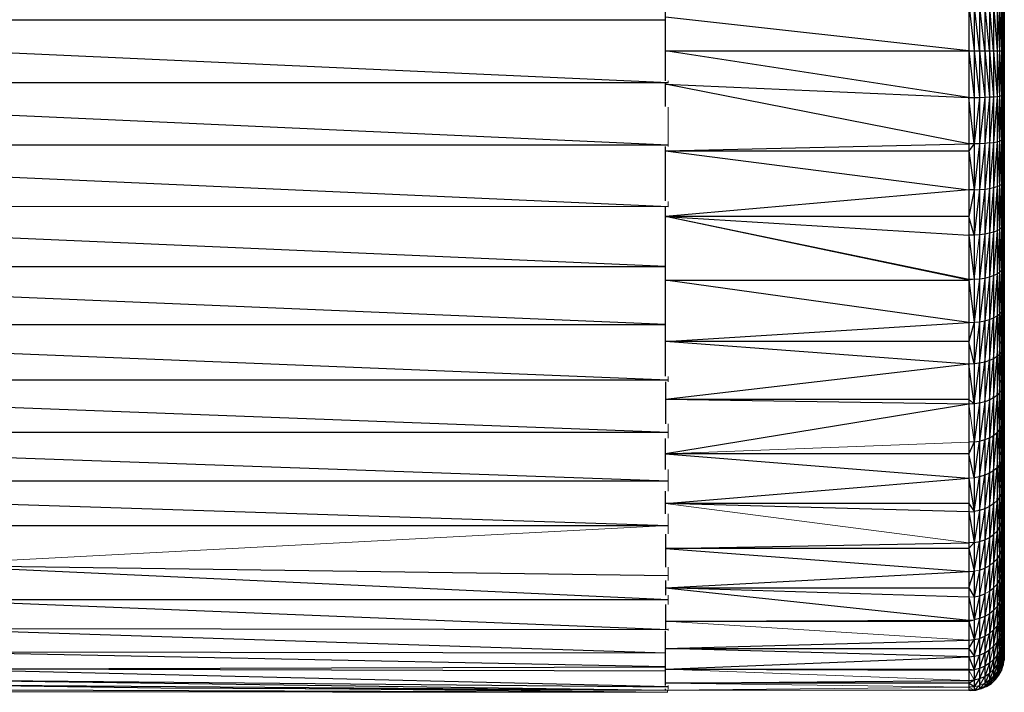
# Model space of a CAD drawing. Header units: millimetres. Extents: x 0 to 1300, y 1 to 464.
# Tile 34 of 52: x 1058 to 1087, y 1 to 21. Entities that reach past the tile are written whole.
import ezdxf

# ---------------------------------------------------------------- set-up
doc = ezdxf.new("R2010")
doc.units = ezdxf.units.MM

msp = doc.modelspace()

# ---------------------------------------------------------------- linework, layer by layer
at = {"color": 7, "linetype": 'Continuous', "lineweight": 25}
for p, q in [((1086.16, 38.798), (1086.16, 0.824)), ((1086.326, 38.784), (1086.326, 0.838)), ((1086.478, 38.747), (1086.478, 0.876)), ((1086.636, 38.678), (1086.636, 0.944)), ((1086.778, 38.585), (1086.778, 1.037)), ((1086.899, 38.473), (1086.899, 1.149)), ((1087, 38.342), (1087, 1.28)), ((1087.077, 38.199), (1087.077, 1.423)), ((1087.129, 38.047), (1087.129, 1.575)), ((1087.185, 38.047), (1087.185, 1.575)), ((1087.156, 37.891), (1087.156, 1.731)), ((1087.16, 37.799), (1087.16, 1.823)), ((1087.212, 37.891), (1087.212, 1.731)), ((1087.216, 37.799), (1087.216, 1.823)), ((1077.16, 18.918), (1077.16, 27.856)), ((1086.16, 21.198), (1086.326, 19.811)), ((1086.478, 19.811), (1086.326, 21.197)), ((1086.636, 19.811), (1086.478, 21.194)), ((1086.778, 19.811), (1086.636, 21.189)), ((1086.899, 19.811), (1086.778, 21.182)), ((1086.899, 21.174), (1087, 19.811)), ((1087, 21.165), (1087.077, 19.811)), ((1087.077, 21.154), (1087.129, 19.811)), ((1087.129, 21.143), (1087.156, 19.811)), ((1087.156, 21.132), (1087.16, 19.811)), ((1087.185, 21.143), (1087.212, 19.811)), ((1087.212, 21.132), (1087.216, 19.811)), ((1086.16, 19.811), (1077.16, 20.805)), ((1036.243, 20.731), (1077.242, 18.87)), ((1036.243, 20.731), (1077.16, 20.731)), ((1087.16, 20.44), (1087.185, 19.811)), ((1077.16, 19.811), (1087.216, 19.811)), ((1086.16, 18.424), (1077.16, 19.811)), ((1086.16, 19.811), (1086.326, 18.425)), ((1086.326, 19.811), (1086.478, 18.428)), ((1086.478, 19.811), (1086.636, 18.433)), ((1086.636, 19.811), (1086.778, 18.44)), ((1086.778, 19.811), (1086.899, 18.448)), ((1086.899, 19.811), (1087, 18.457)), ((1087, 19.811), (1087.077, 18.468)), ((1087.077, 19.811), (1087.129, 18.479)), ((1087.129, 19.811), (1087.156, 18.49)), ((1087.156, 19.811), (1087.16, 18.497)), ((1087.185, 19.811), (1087.212, 18.49)), ((1087.212, 19.811), (1087.216, 18.497)), ((1087.16, 19.102), (1087.185, 18.479)), ((953.983, 18.87), (1077.242, 18.87)), ((1036.243, 18.87), (1077.242, 17.019)), ((1077.16, 18.154), (1077.16, 18.852)), ((1077.16, 18.817), (1086.16, 18.424)), ((1086.16, 17.045), (1077.16, 18.817)), ((1086.16, 18.424), (1086.326, 18.425)), ((1086.326, 17.047), (1086.16, 18.424)), ((1086.326, 18.425), (1086.478, 18.428)), ((1086.478, 18.428), (1086.326, 17.047)), ((1086.478, 18.428), (1086.636, 18.433)), ((1086.636, 18.433), (1086.478, 17.052)), ((1086.636, 18.433), (1086.778, 18.44)), ((1086.778, 18.44), (1086.636, 17.062)), ((1086.778, 18.44), (1086.899, 18.448)), ((1086.899, 18.448), (1086.778, 17.076)), ((1086.899, 18.448), (1087, 18.457)), ((1087, 18.457), (1086.899, 17.092)), ((1087, 18.457), (1087.077, 18.468)), ((1087.077, 18.468), (1087, 17.111)), ((1087.077, 18.468), (1087.129, 18.479)), ((1087.129, 18.479), (1087.077, 17.132)), ((1087.129, 18.479), (1087.156, 18.49)), ((1087.156, 18.49), (1087.129, 17.154)), ((1087.16, 18.497), (1087.156, 18.49)), ((1087.156, 18.49), (1087.16, 17.19)), ((1087.185, 18.479), (1087.16, 18.474)), ((1087.212, 18.49), (1087.185, 18.479)), ((1087.185, 18.479), (1087.212, 17.177)), ((1087.216, 18.497), (1087.212, 18.49)), ((1087.212, 18.49), (1087.216, 17.19)), ((1087.16, 17.769), (1087.185, 17.154)), ((1036.243, 17.019), (1077.242, 17.019)), ((1036.243, 17.019), (1077.242, 15.194)), ((1077.16, 16.839), (1086.16, 17.045)), ((1077.16, 15.361), (1077.16, 16.972)), ((1086.326, 17.047), (1086.16, 17.045)), ((1086.326, 17.047), (1086.16, 16.839)), ((1086.478, 17.052), (1086.326, 17.047)), ((1086.478, 17.052), (1086.326, 15.683)), ((1086.636, 17.062), (1086.478, 17.052)), ((1086.636, 17.062), (1086.478, 15.691)), ((1086.778, 17.076), (1086.636, 17.062)), ((1086.778, 17.076), (1086.636, 15.706)), ((1086.778, 17.076), (1086.899, 17.092)), ((1086.899, 17.092), (1086.778, 15.726)), ((1086.899, 17.092), (1087, 17.111)), ((1087, 17.111), (1086.899, 15.751)), ((1087, 17.111), (1087.077, 17.132)), ((1087.077, 17.132), (1087, 15.779)), ((1087.077, 17.132), (1087.129, 17.154)), ((1087.129, 17.154), (1087.077, 15.81)), ((1087.129, 17.154), (1087.156, 17.177)), ((1087.156, 17.177), (1087.129, 15.843)), ((1087.156, 17.177), (1087.16, 17.19)), ((1087.156, 17.177), (1087.16, 15.897)), ((1087.16, 17.144), (1087.185, 17.154)), ((1087.185, 17.154), (1087.212, 17.177)), ((1087.185, 17.154), (1087.212, 15.877)), ((1087.212, 17.177), (1087.216, 17.19)), ((1087.212, 17.177), (1087.216, 15.897)), ((1077.16, 16.839), (1086.16, 16.839)), ((1077.16, 16.839), (1086.16, 15.68)), ((1086.16, 16.839), (1086.326, 15.683)), ((1087.16, 16.446), (1087.185, 15.843)), ((1087, 15.779), (1087.077, 15.81)), ((1087.077, 15.81), (1087, 14.469)), ((1087.077, 15.81), (1087.129, 15.843)), ((1087.129, 15.843), (1087.077, 14.51)), ((1087.129, 15.843), (1087.156, 15.877)), ((1087.156, 15.877), (1087.129, 14.554)), ((1087.16, 15.897), (1087.156, 15.877)), ((1087.156, 15.877), (1087.16, 14.625)), ((1087.16, 15.828), (1087.185, 15.843)), ((1087.185, 15.843), (1087.212, 15.877)), ((1087.185, 15.843), (1087.212, 14.599)), ((1087.212, 15.877), (1087.216, 15.897)), ((1087.212, 15.877), (1087.216, 14.625)), ((1086.16, 15.68), (1077.16, 14.893)), ((1086.326, 15.683), (1086.16, 15.68)), ((1086.326, 15.683), (1086.16, 14.893)), ((1086.326, 15.683), (1086.478, 15.691)), ((1086.478, 15.691), (1086.326, 14.341)), ((1086.478, 15.691), (1086.636, 15.706)), ((1086.636, 15.706), (1086.478, 14.352)), ((1086.636, 15.706), (1086.778, 15.726)), ((1086.778, 15.726), (1086.636, 14.372)), ((1086.778, 15.726), (1086.899, 15.751)), ((1086.899, 15.751), (1086.778, 14.399)), ((1086.899, 15.751), (1087, 15.779)), ((1087, 15.779), (1086.899, 14.431)), ((1036.243, 15.194), (1077.16, 13.415)), ((1077.16, 10.151), (1077.16, 15.178)), ((1087.16, 15.142), (1087.185, 14.554)), ((1086.16, 14.893), (1077.16, 14.893)), ((1086.16, 13.002), (1077.16, 14.893)), ((1086.16, 13.024), (1077.16, 14.893)), ((1077.16, 14.893), (1086.16, 14.337)), ((1086.326, 14.341), (1086.16, 14.893)), ((1087.16, 14.625), (1087.156, 14.599)), ((1087.216, 14.625), (1087.212, 14.599)), ((1086.326, 14.341), (1086.16, 14.337)), ((1086.16, 14.337), (1086.326, 13.029)), ((1086.478, 14.352), (1086.326, 14.341)), ((1086.636, 14.372), (1086.478, 14.352)), ((1086.636, 14.372), (1086.478, 13.042)), ((1086.778, 14.399), (1086.636, 14.372)), ((1086.778, 14.399), (1086.636, 13.067)), ((1086.899, 14.431), (1086.778, 14.399)), ((1086.899, 14.431), (1086.778, 13.1)), ((1087, 14.469), (1086.899, 14.431)), ((1087, 14.469), (1086.899, 13.14)), ((1087.077, 14.51), (1087, 14.469)), ((1087.077, 14.51), (1087, 13.187)), ((1087.129, 14.554), (1087.077, 14.51)), ((1087.129, 14.554), (1087.077, 13.238)), ((1087.156, 14.599), (1087.129, 14.554)), ((1087.156, 14.599), (1087.129, 13.292)), ((1087.16, 13.381), (1087.156, 14.599)), ((1087.185, 14.554), (1087.16, 14.533)), ((1087.212, 14.599), (1087.185, 14.554)), ((1087.185, 14.554), (1087.212, 13.348)), ((1087.212, 14.599), (1087.216, 13.381)), ((1087.16, 13.862), (1087.185, 13.292)), ((1036.243, 13.412), (1077.16, 13.412)), ((1036.243, 13.412), (1077.16, 11.693)), ((1086.899, 13.14), (1087, 13.187)), ((1087, 13.187), (1086.899, 11.885)), ((1087, 13.187), (1087.077, 13.238)), ((1087.077, 13.238), (1087, 11.94)), ((1087.077, 13.238), (1087.129, 13.292)), ((1087.129, 13.292), (1087.077, 12.001)), ((1087.129, 13.292), (1087.156, 13.348)), ((1087.16, 13.381), (1087.156, 13.348)), ((1087.156, 13.348), (1087.16, 12.171)), ((1087.16, 13.267), (1087.185, 13.292)), ((1087.185, 13.292), (1087.212, 13.348)), ((1087.185, 13.292), (1087.212, 12.132)), ((1087.212, 13.348), (1087.216, 13.381)), ((1087.212, 13.348), (1087.216, 12.171)), ((1077.16, 13.002), (1086.16, 13.002)), ((1086.16, 11.746), (1077.16, 13.002)), ((1086.326, 13.029), (1086.16, 13.024)), ((1086.326, 13.029), (1086.16, 13.002)), ((1086.16, 13.002), (1086.326, 11.752)), ((1086.326, 13.029), (1086.478, 13.042)), ((1086.478, 13.042), (1086.326, 11.752)), ((1086.478, 13.042), (1086.636, 13.067)), ((1086.636, 13.067), (1086.478, 11.768)), ((1086.636, 13.067), (1086.778, 13.1)), ((1086.778, 13.1), (1086.636, 11.797)), ((1086.778, 13.1), (1086.899, 13.14)), ((1086.899, 13.14), (1086.778, 11.837)), ((1087.16, 12.614), (1087.185, 12.065)), ((1087, 11.94), (1087.077, 12.001)), ((1087, 10.735), (1087.077, 12.001)), ((1087.077, 12.001), (1087.129, 12.065)), ((1087.077, 10.806), (1087.129, 12.065)), ((1087.129, 12.065), (1087.156, 12.132)), ((1087.129, 10.88), (1087.156, 12.132)), ((1087.16, 12.171), (1087.156, 12.132)), ((1087.156, 12.132), (1087.16, 11.002)), ((1087.16, 12.035), (1087.185, 12.065)), ((1087.185, 12.065), (1087.212, 12.132)), ((1087.185, 12.065), (1087.212, 10.956)), ((1087.212, 12.132), (1087.216, 12.171)), ((1087.212, 12.132), (1087.216, 11.002)), ((1077.16, 11.185), (1086.16, 11.746)), ((1086.16, 11.746), (1086.326, 11.752)), ((1086.326, 11.752), (1086.16, 11.185)), ((1086.326, 11.752), (1086.478, 11.768)), ((1086.478, 11.768), (1086.326, 10.519)), ((1086.478, 11.768), (1086.636, 11.797)), ((1086.478, 10.537), (1086.636, 11.797)), ((1086.636, 11.797), (1086.778, 11.837)), ((1086.636, 10.571), (1086.778, 11.837)), ((1086.778, 11.837), (1086.899, 11.885)), ((1086.778, 10.617), (1086.899, 11.885)), ((1086.899, 11.885), (1087, 11.94)), ((1086.899, 10.672), (1087, 11.94)), ((1036.243, 11.689), (1077.16, 11.689)), ((1036.243, 11.689), (1077.242, 10.043)), ((1087.16, 11.405), (1087.185, 10.88)), ((1086.16, 11.185), (1077.16, 11.185)), ((1086.16, 10.512), (1077.16, 11.185)), ((1086.326, 10.519), (1086.16, 11.185)), ((1087.129, 10.88), (1087.077, 10.806)), ((1087.077, 9.658), (1087.129, 10.88)), ((1087.156, 10.956), (1087.129, 10.88)), ((1087.129, 9.742), (1087.156, 10.956)), ((1087.156, 10.956), (1087.16, 11.002)), ((1087.16, 9.879), (1087.156, 10.956)), ((1087.185, 10.88), (1087.16, 10.845)), ((1087.212, 10.956), (1087.185, 10.88)), ((1087.185, 10.88), (1087.212, 9.828)), ((1087.216, 11.002), (1087.212, 10.956)), ((1087.212, 10.956), (1087.216, 9.879)), ((1086.478, 10.537), (1086.326, 10.519)), ((1086.326, 9.335), (1086.478, 10.537)), ((1086.636, 10.571), (1086.478, 10.537)), ((1086.478, 9.356), (1086.636, 10.571)), ((1086.778, 10.617), (1086.636, 10.571)), ((1086.636, 9.394), (1086.778, 10.617)), ((1086.899, 10.672), (1086.778, 10.617)), ((1086.778, 9.445), (1086.899, 10.672)), ((1087, 10.735), (1086.899, 10.672)), ((1086.899, 9.507), (1087, 10.735)), ((1087.077, 10.806), (1087, 10.735)), ((1087, 9.579), (1087.077, 10.806)), ((1086.16, 10.512), (1077.16, 9.463)), ((1086.326, 10.519), (1086.16, 10.512)), ((1086.326, 9.335), (1086.16, 10.512)), ((1087.16, 10.24), (1087.185, 9.742)), ((1036.243, 10.043), (1077.242, 10.043)), ((1036.243, 10.043), (1077.242, 8.489)), ((1077.16, 9.988), (1077.16, 8.741)), ((1087.077, 9.658), (1087, 9.579)), ((1087.077, 9.658), (1087, 8.478)), ((1087.129, 9.742), (1087.077, 9.658)), ((1087.129, 9.742), (1087.077, 8.565)), ((1087.156, 9.828), (1087.129, 9.742)), ((1087.156, 9.828), (1087.129, 8.658)), ((1087.156, 9.828), (1087.16, 9.879)), ((1087.16, 8.81), (1087.156, 9.828)), ((1087.16, 9.703), (1087.185, 9.742)), ((1087.185, 9.742), (1087.212, 9.828)), ((1087.185, 9.742), (1087.212, 8.753)), ((1087.212, 9.828), (1087.216, 9.879)), ((1087.212, 9.828), (1087.216, 8.81)), ((1086.16, 9.463), (1077.16, 9.463)), ((1086.16, 9.327), (1077.16, 9.463)), ((1086.478, 9.356), (1086.326, 9.335)), ((1086.478, 9.356), (1086.326, 8.207)), ((1086.636, 9.394), (1086.478, 9.356)), ((1086.636, 9.394), (1086.478, 8.23)), ((1086.778, 9.445), (1086.636, 9.394)), ((1086.778, 9.445), (1086.636, 8.272)), ((1086.899, 9.507), (1086.778, 9.445)), ((1086.899, 9.507), (1086.778, 8.329)), ((1087, 9.579), (1086.899, 9.507)), ((1087, 9.579), (1086.899, 8.398)), ((1086.16, 9.327), (1077.16, 7.854)), ((1086.326, 9.335), (1086.16, 9.327)), ((1087.16, 9.126), (1087.185, 8.658)), ((1087.16, 8.81), (1087.156, 8.753)), ((1087.212, 8.753), (1087.216, 8.81)), ((1036.243, 8.489), (1077.242, 8.489)), ((1036.243, 8.489), (1077.242, 7.045)), ((1086.899, 8.398), (1087, 8.478)), ((1086.899, 7.349), (1087, 8.478)), ((1087, 8.478), (1087.077, 8.565)), ((1087, 7.437), (1087.077, 8.565)), ((1087.077, 8.565), (1087.129, 8.658)), ((1087.077, 7.532), (1087.129, 8.658)), ((1087.129, 8.658), (1087.156, 8.753)), ((1087.129, 7.633), (1087.156, 8.753)), ((1087.16, 8.615), (1087.185, 8.658)), ((1087.185, 8.658), (1087.212, 8.753)), ((1087.185, 8.658), (1087.212, 7.738)), ((1087.212, 8.753), (1087.216, 7.799)), ((1077.16, 7.387), (1077.16, 8.309)), ((1086.326, 8.207), (1086.16, 8.199)), ((1086.326, 8.207), (1086.16, 7.854)), ((1086.326, 8.207), (1086.478, 8.23)), ((1086.326, 7.141), (1086.478, 8.23)), ((1086.478, 8.23), (1086.636, 8.272)), ((1086.478, 7.167), (1086.636, 8.272)), ((1086.636, 8.272), (1086.778, 8.329)), ((1086.636, 7.212), (1086.778, 8.329)), ((1086.778, 8.329), (1086.899, 8.398)), ((1086.778, 7.274), (1086.899, 8.398)), ((1087.16, 8.07), (1087.185, 7.633)), ((1086.16, 7.854), (1077.16, 7.854)), ((1077.16, 7.854), (1086.16, 7.132)), ((1086.326, 7.141), (1086.16, 7.854)), ((1087.129, 7.633), (1087.077, 7.532)), ((1087.077, 6.565), (1087.129, 7.633)), ((1087.156, 7.738), (1087.129, 7.633)), ((1087.129, 6.674), (1087.156, 7.738)), ((1087.156, 7.738), (1087.16, 7.799)), ((1087.16, 6.853), (1087.156, 7.738)), ((1087.185, 7.633), (1087.16, 7.586)), ((1087.212, 7.738), (1087.185, 7.633)), ((1087.185, 7.633), (1087.212, 6.786)), ((1087.216, 7.799), (1087.212, 7.738)), ((1087.212, 7.738), (1087.216, 6.853)), ((1086.899, 7.349), (1086.778, 7.274)), ((1086.778, 6.287), (1086.899, 7.349)), ((1087, 7.437), (1086.899, 7.349)), ((1086.899, 6.367), (1087, 7.437)), ((1087.077, 7.532), (1087, 7.437)), ((1087, 6.461), (1087.077, 7.532)), ((1036.243, 7.045), (1077.242, 7.045)), ((1036.243, 7.045), (1077.242, 5.727)), ((1077.16, 6.376), (1086.16, 7.132)), ((1086.16, 7.132), (1086.326, 6.143)), ((1086.478, 7.167), (1086.326, 7.141)), ((1086.326, 6.143), (1086.478, 7.167)), ((1086.636, 7.212), (1086.478, 7.167)), ((1086.478, 6.17), (1086.636, 7.212)), ((1086.778, 7.274), (1086.636, 7.212)), ((1086.636, 6.219), (1086.778, 7.274)), ((1087.16, 7.076), (1087.185, 6.674)), ((1077.16, 6.068), (1077.16, 6.74)), ((1087.156, 6.786), (1087.129, 6.674)), ((1087.156, 6.786), (1087.129, 5.784)), ((1087.156, 6.786), (1087.16, 6.853)), ((1087.16, 5.975), (1087.156, 6.786)), ((1087.185, 6.674), (1087.212, 6.786)), ((1087.212, 6.786), (1087.216, 6.853)), ((1087.212, 6.786), (1087.216, 5.975)), ((1087, 6.461), (1086.899, 6.367)), ((1087, 6.461), (1086.899, 5.457)), ((1087.077, 6.565), (1087, 6.461)), ((1087.077, 6.565), (1087, 5.558)), ((1087.129, 6.674), (1087.077, 6.565)), ((1087.129, 6.674), (1087.077, 5.668)), ((1087.16, 6.623), (1087.185, 6.674)), ((1087.185, 6.674), (1087.212, 5.904)), ((1086.16, 6.376), (1077.16, 6.376)), ((1086.16, 6.133), (1077.16, 6.376)), ((1086.16, 6.376), (1086.326, 6.143)), ((1086.16, 6.133), (1086.326, 6.143)), ((1086.478, 6.17), (1086.326, 6.143)), ((1086.478, 6.17), (1086.326, 5.217)), ((1086.636, 6.219), (1086.478, 6.17)), ((1086.636, 6.219), (1086.478, 5.247)), ((1086.778, 6.287), (1086.636, 6.219)), ((1086.778, 6.287), (1086.636, 5.299)), ((1086.899, 6.367), (1086.778, 6.287)), ((1086.899, 6.367), (1086.778, 5.371)), ((1087.16, 6.15), (1087.185, 5.784)), ((1086.16, 6.133), (1086.326, 5.217)), ((1087.129, 5.784), (1087.156, 5.904)), ((1087.156, 5.904), (1087.129, 4.97)), ((1087.16, 5.975), (1087.156, 5.904)), ((1087.156, 5.904), (1087.16, 5.172)), ((1087.185, 5.784), (1087.212, 5.904)), ((1087.212, 5.904), (1087.216, 5.975)), ((1087.212, 5.904), (1087.216, 5.172)), ((953.983, 5.727), (1077.242, 5.727)), ((1086.899, 5.457), (1087, 5.558)), ((1087, 5.558), (1086.899, 4.624)), ((1087, 5.558), (1087.077, 5.668)), ((1087.077, 5.668), (1087.129, 5.784)), ((1087.129, 5.784), (1087.077, 4.846)), ((1087.16, 5.73), (1087.185, 5.784)), ((1087.185, 5.784), (1087.212, 5.097)), ((1077.16, 5.469), (1077.16, 4.489)), ((1086.478, 5.247), (1086.636, 5.299)), ((1086.636, 5.299), (1086.478, 4.401)), ((1086.636, 5.299), (1086.778, 5.371)), ((1086.778, 5.371), (1086.636, 4.456)), ((1086.778, 5.371), (1086.899, 5.457)), ((1086.899, 5.457), (1086.778, 4.532)), ((1087.16, 5.296), (1087.185, 4.97)), ((1077.16, 5.045), (1086.16, 5.207)), ((1086.16, 5.045), (1077.16, 5.045)), ((1077.16, 5.045), (1086.16, 4.359)), ((1086.326, 5.217), (1086.16, 5.207)), ((1086.326, 5.217), (1086.16, 5.045)), ((1086.16, 5.045), (1086.326, 4.37)), ((1086.326, 5.217), (1086.478, 5.247)), ((1086.326, 4.37), (1086.478, 5.247)), ((1087.077, 4.846), (1087.129, 4.97)), ((1087.129, 4.97), (1087.077, 4.105)), ((1087.156, 5.097), (1087.129, 4.234)), ((1087.16, 5.172), (1087.156, 5.097)), ((1087.156, 5.097), (1087.16, 4.446)), ((1087.16, 4.912), (1087.185, 4.97)), ((1087.185, 4.97), (1087.212, 5.097)), ((1087.185, 4.97), (1087.212, 4.368)), ((1087.212, 5.097), (1087.216, 5.172)), ((1087.212, 5.097), (1087.216, 4.446)), ((1086.899, 4.624), (1087, 4.73)), ((1087, 4.73), (1087.077, 4.846)), ((1087.077, 4.846), (1087, 3.982)), ((1055.038, 4.551), (1077.242, 4.242)), ((1055.038, 4.551), (1077.242, 3.523)), ((1086.478, 4.401), (1086.326, 3.605)), ((1086.478, 4.401), (1086.636, 4.456)), ((1086.636, 4.456), (1086.778, 4.532)), ((1086.778, 4.532), (1086.636, 3.695)), ((1086.899, 4.624), (1086.778, 3.775)), ((1087.156, 4.368), (1087.16, 4.446)), ((1087.16, 4.521), (1087.185, 4.234)), ((1087.212, 4.368), (1087.216, 4.446)), ((1077.16, 3.876), (1086.16, 4.359)), ((1086.16, 4.359), (1086.326, 4.37)), ((1086.16, 3.876), (1086.326, 4.37)), ((1087, 3.982), (1087.077, 4.105)), ((1087.077, 4.105), (1087, 3.319)), ((1087.077, 4.105), (1087.129, 4.234)), ((1087.129, 4.234), (1087.077, 3.447)), ((1087.129, 4.234), (1087.156, 4.368)), ((1087.129, 3.582), (1087.156, 4.368)), ((1087.16, 4.174), (1087.185, 4.234)), ((1087.185, 4.234), (1087.212, 4.368)), ((1087.185, 4.234), (1087.212, 3.721)), ((1087.212, 4.368), (1087.216, 3.803)), ((1077.16, 4.088), (1077.16, 3.653)), ((1077.16, 3.876), (1086.16, 3.876)), ((1077.16, 3.876), (1086.16, 2.914)), ((1086.16, 3.593), (1077.16, 3.876)), ((1086.16, 3.876), (1086.326, 3.605)), ((1086.778, 3.775), (1086.899, 3.871)), ((1086.899, 3.871), (1087, 3.982)), ((1087, 3.982), (1086.899, 3.203)), ((1087.16, 3.803), (1087.156, 3.721)), ((1087.16, 3.827), (1087.185, 3.582)), ((1087.216, 3.803), (1087.212, 3.721)), ((1055.026, 3.527), (1077.242, 3.523)), ((1055.026, 3.527), (1077.242, 2.635)), ((1086.16, 3.593), (1086.326, 2.926)), ((1086.326, 3.605), (1086.478, 3.637)), ((1086.478, 3.637), (1086.326, 2.926)), ((1086.478, 3.637), (1086.636, 3.695)), ((1086.636, 3.695), (1086.478, 2.96)), ((1086.778, 3.775), (1086.636, 3.021)), ((1087.129, 3.582), (1087.077, 3.447)), ((1087.129, 3.582), (1087.077, 2.876)), ((1087.156, 3.721), (1087.129, 3.582)), ((1087.156, 3.721), (1087.129, 3.016)), ((1087.16, 3.245), (1087.156, 3.721)), ((1087.185, 3.582), (1087.16, 3.519)), ((1087.212, 3.721), (1087.185, 3.582)), ((1087.185, 3.582), (1087.212, 3.16)), ((1087.212, 3.721), (1087.216, 3.245)), ((1077.16, 3.382), (1077.16, 2.653)), ((1087, 3.319), (1086.899, 3.203)), ((1087, 3.319), (1086.899, 2.624)), ((1087.077, 3.447), (1087, 3.319)), ((1087.077, 3.447), (1087, 2.745)), ((1087.16, 3.245), (1087.156, 3.16)), ((1087.16, 3.218), (1087.185, 3.016)), ((1087.212, 3.16), (1087.216, 3.245)), ((1086.16, 2.914), (1086.326, 2.926)), ((1086.16, 2.882), (1086.326, 2.926)), ((1086.478, 2.96), (1086.326, 2.926)), ((1086.478, 2.96), (1086.326, 2.337)), ((1086.636, 3.021), (1086.478, 2.96)), ((1086.636, 3.021), (1086.478, 2.372)), ((1086.778, 3.103), (1086.636, 3.021)), ((1086.778, 3.103), (1086.636, 2.435)), ((1086.899, 3.203), (1086.778, 3.103)), ((1086.899, 3.203), (1086.778, 2.521)), ((1087.077, 2.876), (1087.129, 3.016)), ((1087.077, 2.396), (1087.129, 3.016)), ((1087.129, 3.016), (1087.156, 3.16)), ((1087.129, 2.54), (1087.156, 3.16)), ((1087.156, 3.16), (1087.16, 2.775)), ((1087.16, 2.951), (1087.185, 3.016)), ((1087.185, 3.016), (1087.212, 3.16)), ((1087.185, 3.016), (1087.212, 2.688)), ((1087.212, 3.16), (1087.216, 2.775)), ((1054.994, 2.666), (1077.242, 2.635)), ((1054.994, 2.666), (1077.16, 1.942)), ((1077.16, 2.882), (1086.16, 2.914)), ((1077.16, 2.882), (1086.16, 2.882)), ((1086.16, 2.882), (1086.326, 2.337)), ((1086.899, 2.624), (1087, 2.745)), ((1086.899, 2.137), (1087, 2.745)), ((1087, 2.745), (1087.077, 2.876)), ((1087, 2.261), (1087.077, 2.876)), ((1087.129, 2.54), (1087.156, 2.688)), ((1087.129, 2.156), (1087.156, 2.688)), ((1087.156, 2.688), (1087.16, 2.396)), ((1087.16, 2.697), (1087.185, 2.54)), ((1087.185, 2.54), (1087.212, 2.688)), ((1087.212, 2.688), (1087.216, 2.775)), ((1087.212, 2.688), (1087.216, 2.396)), ((1077.16, 0.973), (1077.16, 2.601)), ((1086.326, 2.337), (1086.478, 2.372)), ((1086.326, 1.842), (1086.478, 2.372)), ((1086.478, 2.372), (1086.636, 2.435)), ((1086.478, 1.878), (1086.636, 2.435)), ((1086.636, 2.435), (1086.778, 2.521)), ((1086.636, 1.943), (1086.778, 2.521)), ((1086.778, 2.521), (1086.899, 2.624)), ((1086.778, 2.031), (1086.899, 2.624)), ((1087, 2.261), (1087.077, 2.396)), ((1087, 1.87), (1087.077, 2.396)), ((1087.077, 2.396), (1087.129, 2.54)), ((1087.156, 2.307), (1087.16, 2.396)), ((1087.16, 2.473), (1087.185, 2.54)), ((1087.185, 2.54), (1087.212, 2.307)), ((1087.212, 2.307), (1087.216, 2.396)), ((1077.16, 2.073), (1086.16, 2.324)), ((1077.16, 2.073), (1086.16, 2.073)), ((1086.16, 1.829), (1077.16, 2.073)), ((1086.16, 2.324), (1086.326, 2.337)), ((1086.16, 2.073), (1086.326, 2.337)), ((1086.16, 2.073), (1086.326, 1.842)), ((1086.778, 2.031), (1086.899, 2.137)), ((1086.899, 1.744), (1087, 2.261)), ((1087.129, 2.156), (1087.077, 2.009)), ((1087.129, 2.156), (1087.077, 1.717)), ((1087.156, 2.307), (1087.129, 2.156)), ((1087.156, 2.307), (1087.129, 1.866)), ((1087.16, 2.11), (1087.156, 2.307)), ((1087.16, 2.11), (1087.156, 2.02)), ((1087.16, 2.268), (1087.185, 2.156)), ((1087.16, 2.087), (1087.185, 2.156)), ((1087.185, 2.156), (1087.212, 2.307)), ((1087.185, 2.156), (1087.212, 2.02)), ((1087.212, 2.307), (1087.216, 2.11)), ((1087.212, 2.02), (1087.216, 2.11)), ((1054.933, 1.976), (1077.16, 1.94)), ((1077.16, 1.527), (1054.933, 1.976)), ((1077.16, 1.458), (1086.16, 1.829)), ((1086.16, 1.829), (1086.326, 1.842)), ((1086.16, 1.829), (1086.326, 1.442)), ((1086.326, 1.842), (1086.478, 1.878)), ((1086.326, 1.442), (1086.478, 1.878)), ((1086.478, 1.878), (1086.636, 1.943)), ((1086.478, 1.479), (1086.636, 1.943)), ((1086.636, 1.943), (1086.778, 2.031)), ((1086.636, 1.545), (1086.778, 2.031)), ((1087, 1.87), (1086.899, 1.744)), ((1087, 1.87), (1086.899, 1.448)), ((1087.077, 2.009), (1087, 1.87)), ((1087.077, 2.009), (1087, 1.576)), ((1087.077, 1.717), (1087.129, 1.866)), ((1087.129, 1.866), (1087.077, 1.521)), ((1087.129, 1.866), (1087.156, 2.02)), ((1087.156, 2.02), (1087.129, 1.672)), ((1087.156, 1.827), (1087.129, 1.672)), ((1087.156, 1.827), (1087.129, 1.575)), ((1087.156, 2.02), (1087.16, 1.919)), ((1087.16, 1.919), (1087.156, 1.827)), ((1087.16, 1.823), (1087.156, 1.827)), ((1087.16, 1.823), (1087.156, 1.731)), ((1087.159, 1.792), (1087.185, 1.866)), ((1087.16, 1.933), (1087.185, 1.866)), ((1087.185, 1.866), (1087.212, 2.02)), ((1087.185, 1.866), (1087.212, 1.827)), ((1087.185, 1.672), (1087.212, 1.827)), ((1087.212, 2.02), (1087.216, 1.919)), ((1087.212, 1.827), (1087.216, 1.919)), ((1087.212, 1.827), (1087.216, 1.823)), ((1087.212, 1.731), (1087.216, 1.823)), ((1054.837, 1.467), (1077.16, 1.525)), ((1077.16, 1.396), (1054.837, 1.467)), ((1077.242, 0.934), (1054.837, 1.467)), ((1086.478, 1.479), (1086.326, 1.442)), ((1086.478, 1.479), (1086.326, 1.141)), ((1086.636, 1.545), (1086.478, 1.479)), ((1086.636, 1.545), (1086.478, 1.178)), ((1086.778, 1.635), (1086.636, 1.545)), ((1086.778, 1.635), (1086.636, 1.245)), ((1086.899, 1.744), (1086.778, 1.635)), ((1086.899, 1.744), (1086.778, 1.337)), ((1086.899, 1.448), (1087, 1.576)), ((1087, 1.576), (1086.899, 1.249)), ((1087, 1.576), (1087.077, 1.717)), ((1087.077, 1.717), (1087, 1.379)), ((1087.077, 1.521), (1087, 1.379)), ((1087.077, 1.521), (1087, 1.28)), ((1087.055, 1.379), (1087.132, 1.521)), ((1087.129, 1.672), (1087.077, 1.521)), ((1087.129, 1.672), (1087.077, 1.423)), ((1087.129, 1.575), (1087.077, 1.423)), ((1087.115, 1.534), (1087.132, 1.521)), ((1087.156, 1.731), (1087.129, 1.575)), ((1087.132, 1.521), (1087.185, 1.672)), ((1087.132, 1.595), (1087.132, 1.423)), ((1087.132, 1.423), (1087.185, 1.575)), ((1087.132, 1.521), (1087.185, 1.575)), ((1087.151, 1.701), (1087.185, 1.672)), ((1087.185, 1.672), (1087.212, 1.731)), ((1087.185, 1.575), (1087.212, 1.731)), ((1077.16, 1.458), (1086.16, 1.458)), ((1077.16, 1.458), (1086.16, 1.429)), ((1086.16, 1.458), (1086.326, 1.442)), ((1086.16, 1.429), (1086.326, 1.442)), ((1086.326, 1.141), (1086.478, 1.178)), ((1086.478, 1.178), (1086.326, 0.939)), ((1086.478, 1.178), (1086.636, 1.245)), ((1086.636, 1.245), (1086.778, 1.337)), ((1086.778, 1.337), (1086.636, 1.045)), ((1086.778, 1.337), (1086.899, 1.448)), ((1086.899, 1.448), (1086.778, 1.137)), ((1086.899, 1.249), (1086.778, 1.137)), ((1086.899, 1.249), (1086.778, 1.037)), ((1087, 1.379), (1086.899, 1.249)), ((1087, 1.379), (1086.899, 1.149)), ((1087, 1.28), (1086.899, 1.149)), ((1086.955, 1.149), (1087.055, 1.28)), ((1086.955, 1.222), (1086.955, 1.149)), ((1086.982, 1.257), (1087.055, 1.28)), ((1087.077, 1.423), (1087, 1.28)), ((1087.047, 1.368), (1087.055, 1.379)), ((1087.053, 1.38), (1087.055, 1.379)), ((1087.055, 1.28), (1087.132, 1.423)), ((1087.055, 1.379), (1087.132, 1.423)), ((1087.055, 1.384), (1087.055, 1.28)), ((1045.958, 0.883), (1077.216, 0.773)), ((1054.63, 1.01), (1077.16, 0.838)), ((1054.63, 1.01), (1062.182, 0.903)), ((1054.727, 1.144), (1077.242, 0.934)), ((1054.727, 1.144), (1077.16, 0.839)), ((1062.182, 0.903), (1077.16, 0.838)), ((1062.182, 0.903), (1077.242, 0.834)), ((1067.777, 0.878), (1077.216, 0.773)), ((1077.16, 1.045), (1086.16, 1.127)), ((1086.16, 1.045), (1077.16, 1.045)), ((1086.16, 1.127), (1086.326, 1.141)), ((1086.16, 1.045), (1086.326, 1.141)), ((1086.326, 0.939), (1086.16, 1.045)), ((1086.326, 0.939), (1086.16, 0.925)), ((1086.636, 0.944), (1086.478, 0.876)), ((1086.534, 0.876), (1086.505, 0.887)), ((1086.691, 0.944), (1086.534, 0.876)), ((1086.534, 0.876), (1086.534, 0.9)), ((1086.778, 1.137), (1086.636, 1.045)), ((1086.778, 1.137), (1086.636, 0.944)), ((1086.778, 1.037), (1086.636, 0.944)), ((1086.691, 0.944), (1086.649, 0.953)), ((1086.691, 0.944), (1086.833, 1.037)), ((1086.691, 0.981), (1086.691, 0.944)), ((1086.899, 1.149), (1086.778, 1.037)), ((1086.781, 1.04), (1086.833, 1.037)), ((1086.833, 1.037), (1086.955, 1.149)), ((1086.833, 1.089), (1086.833, 1.037)), ((1086.892, 1.143), (1086.955, 1.149)), ((1056.964, 0.797), (1077.216, 0.773)), ((1077.16, 0.837), (1077.16, 0.872)), ((1086.326, 0.838), (1086.16, 0.837)), ((1086.216, 0.824), (1086.161, 0.824)), ((1086.216, 0.824), (1086.382, 0.838)), ((1086.216, 0.824), (1086.216, 0.828)), ((1086.382, 0.838), (1086.324, 0.837)), ((1086.478, 0.876), (1086.326, 0.838)), ((1086.382, 0.838), (1086.364, 0.847)), ((1086.534, 0.876), (1086.382, 0.838)), ((1086.382, 0.838), (1086.382, 0.852))]:
    msp.add_line(p, q, dxfattribs=at)
at = {"color": 142, "linetype": 'Continuous', "lineweight": 18, "true_color": 0x0080c0}
for p, q in [((1077.242, 18.851), (1077.242, 18.923)), ((1077.242, 16.973), (1077.242, 18.132)), ((1077.242, 15.181), (1077.242, 15.334)), ((1036.243, 15.194), (1077.242, 15.194)), ((1086.478, 14.352), (1086.326, 13.029)), ((1087.156, 13.348), (1087.129, 12.065)), ((1077.242, 9.991), (1077.242, 10.145)), ((1086.326, 9.335), (1086.16, 9.463)), ((1086.326, 8.207), (1086.16, 9.327)), ((1077.242, 8.31), (1077.242, 8.74)), ((1087.156, 8.753), (1087.16, 7.799)), ((1086.16, 8.199), (1077.16, 7.854)), ((1077.242, 6.743), (1077.242, 7.383)), ((1086.16, 7.132), (1086.326, 7.141)), ((1086.16, 5.207), (1077.16, 6.376)), ((1077.242, 5.471), (1077.242, 6.067)), ((1055.038, 4.551), (1077.242, 5.727)), ((1087.077, 5.668), (1087, 4.73)), ((1087.129, 4.97), (1087.156, 5.097)), ((1087, 4.73), (1086.899, 3.871)), ((1077.242, 4.089), (1077.242, 4.485)), ((1086.326, 4.37), (1086.478, 4.401)), ((1086.636, 4.456), (1086.478, 3.637)), ((1086.778, 4.532), (1086.899, 4.624)), ((1087.156, 4.368), (1087.16, 3.803)), ((1086.899, 3.871), (1086.778, 3.103)), ((1077.242, 3.382), (1077.242, 3.654)), ((1086.326, 3.605), (1086.16, 3.593)), ((1086.636, 3.695), (1086.778, 3.775)), ((1077.16, 2.882), (1086.16, 2.324)), ((1077.242, 2.602), (1077.242, 2.652)), ((1087.156, 2.688), (1087.16, 2.775)), ((1087.077, 2.009), (1087.129, 2.54)), ((1086.778, 1.635), (1086.899, 2.137)), ((1086.899, 2.137), (1087, 2.261)), ((1086.16, 1.127), (1077.16, 1.458)), ((1086.326, 1.141), (1086.16, 1.429)), ((1086.636, 1.245), (1086.478, 0.977)), ((1077.16, 1.045), (1086.16, 0.925)), ((1086.16, 0.925), (1077.16, 0.837)), ((1077.242, 0.87), (1077.242, 0.973)), ((1086.16, 0.925), (1086.326, 0.838)), ((1086.478, 0.977), (1086.326, 0.939)), ((1086.478, 0.977), (1086.326, 0.838)), ((1086.636, 1.045), (1086.478, 0.977)), ((1086.636, 1.045), (1086.478, 0.876)), ((1086.16, 0.837), (1077.16, 0.837)), ((1077.16, 0.837), (1086.16, 0.824)), ((1077.216, 0.773), (1077.216, 0.834)), ((1077.242, 0.834), (1077.242, 0.837)), ((1086.326, 0.838), (1086.16, 0.824))]:
    msp.add_line(p, q, dxfattribs=at)

doc.saveas('drawing.dxf')
